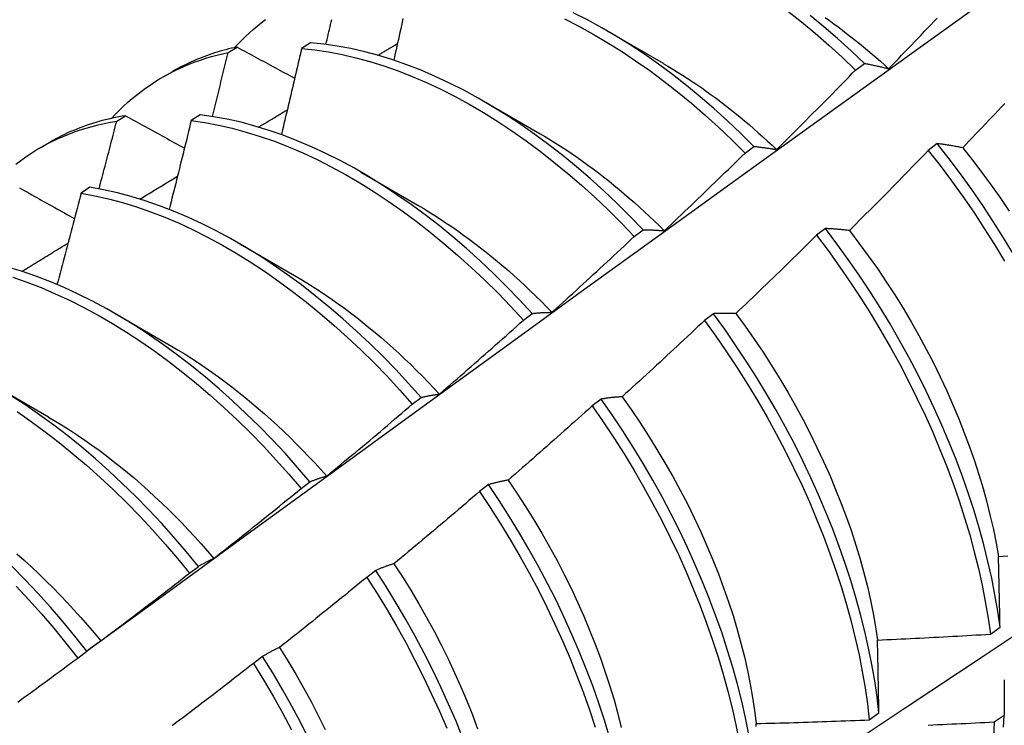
# Model space of a CAD drawing. Header units: inches. Extents: x 23 to 668, y 73 to 305.
# Tile 124 of 148: x 629.879 to 630.157, y 254.454 to 254.654. Entities that reach past the tile are written whole.
import ezdxf

# ---------------------------------------------------------------- set-up
doc = ezdxf.new("R2010")
doc.units = ezdxf.units.IN
doc.header["$MEASUREMENT"] = 0
doc.layers.add('Visible Edges(ANSI)', color=7, linetype='Continuous', lineweight=25)

msp = doc.modelspace()

# ---------------------------------------------------------------- linework, layer by layer
at = {"layer": 'Visible Edges(ANSI)'}
for p, q in [((630.04488, 254.65067), (630.06085, 254.64143)), ((629.96097, 254.6472), (629.95847, 254.64557)), ((629.93769, 254.64444), (629.94022, 254.64599)), ((629.91925, 254.63751), (629.92203, 254.63911)), ((630.11536, 254.63949), (630.11786, 254.64137)), ((630.01008, 254.63063), (630.02605, 254.62139)), ((629.90614, 254.62498), (629.90866, 254.62654)), ((629.92974, 254.62681), (629.92724, 254.62517)), ((629.88445, 254.61747), (629.88723, 254.61907)), ((630.08406, 254.61597), (630.08657, 254.61786)), ((630.13849, 254.61864), (630.13596, 254.61672)), ((629.97529, 254.61059), (629.99125, 254.60135)), ((629.89854, 254.60627), (629.89605, 254.60462)), ((630.05271, 254.59236), (630.05522, 254.59425)), ((630.10683, 254.5946), (630.1043, 254.59267)), ((629.94049, 254.59055), (629.95645, 254.58131)), ((629.90569, 254.57051), (629.92165, 254.56127)), ((630.02131, 254.56865), (630.02382, 254.57055)), ((630.07511, 254.57048), (630.07257, 254.56855)), ((629.87089, 254.55047), (629.88685, 254.54123)), ((629.98985, 254.54485), (629.99237, 254.54676)), ((630.04332, 254.5463), (630.04077, 254.54436)), ((629.95833, 254.52097), (629.96086, 254.52288)), ((630.01145, 254.52206), (630.00889, 254.52012)), ((629.92675, 254.497), (629.92928, 254.49892)), ((629.9795, 254.49776), (629.97694, 254.49581)), ((630.15354, 254.47973), (630.15628, 254.48167)), ((629.8951, 254.47296), (629.89764, 254.47489)), ((629.94746, 254.4734), (629.9449, 254.47145)), ((630.11923, 254.45545), (630.12198, 254.45739)), ((630.15745, 254.45667), (630.15465, 254.45476))]:
    msp.add_line(p, q, dxfattribs=at)
at = {"layer": 'Visible Edges(ANSI)', "flags": 128}
for points in [[(629.8976, 254.47486), (629.92102, 254.49193), (629.94441, 254.50897), (629.96777, 254.52597), (629.99111, 254.54293), (630.01442, 254.55985), (630.0377, 254.57672), (630.06096, 254.59356), (630.0842, 254.61035), (630.10742, 254.6271), (630.13062, 254.6438), (630.1538, 254.66045), (630.17696, 254.67705), (630.20011, 254.69361), (630.22324, 254.71011), (630.24635, 254.72656), (630.26946, 254.74295), (630.29255, 254.7593), (630.31564, 254.77558), (630.33871, 254.79181)], [(630.08657, 254.61786), (630.08284, 254.62155), (630.07906, 254.62512), (630.07524, 254.62858), (630.07137, 254.63191), (630.06747, 254.63512), (630.06353, 254.63819), (630.05957, 254.64113), (630.05558, 254.64393), (630.05157, 254.64658), (630.04754, 254.64909), (630.04351, 254.65145), (630.03946, 254.65366), (630.03542, 254.65571)], [(630.09608, 254.65622), (630.10001, 254.65313), (630.10391, 254.64991), (630.10777, 254.64656), (630.11159, 254.64309), (630.11536, 254.63949)], [(629.93948, 254.64583), (629.9405, 254.64692), (629.94155, 254.64798), (629.94262, 254.64902), (629.94371, 254.65002), (629.94481, 254.651), (629.94594, 254.65195), (629.94709, 254.65286), (629.94825, 254.65375)], [(629.96538, 254.64675), (629.96554, 254.64745), (629.96571, 254.64816), (629.96588, 254.64887), (629.96604, 254.64958), (629.96621, 254.65029), (629.96637, 254.651), (629.96654, 254.65171), (629.9667, 254.65242), (629.96687, 254.65312), (629.96703, 254.65383)], [(629.98719, 254.65406), (629.98698, 254.65307), (629.98676, 254.65209), (629.98655, 254.65111), (629.98633, 254.65013), (629.98611, 254.64915), (629.9859, 254.64817), (629.98568, 254.64718), (629.98546, 254.6462), (629.98524, 254.64522), (629.98502, 254.64424), (629.9848, 254.64325), (629.98459, 254.64227)], [(630.03294, 254.65396), (630.03699, 254.6519), (630.04103, 254.64968), (630.04506, 254.64731), (630.04908, 254.64479), (630.05309, 254.64212), (630.05708, 254.63931), (630.06105, 254.63636), (630.06498, 254.63328), (630.06888, 254.63006), (630.07275, 254.62672), (630.07657, 254.62326), (630.08034, 254.61967), (630.08406, 254.61597)], [(630.11786, 254.64137), (630.11409, 254.64495), (630.11027, 254.64842), (630.1064, 254.65176), (630.1025, 254.65497)], [(630.10674, 254.65436), (630.10797, 254.65349), (630.10919, 254.65261), (630.11041, 254.65171), (630.11162, 254.6508), (630.11283, 254.64987), (630.11404, 254.64893), (630.11525, 254.64798), (630.11645, 254.64701), (630.11764, 254.64603), (630.11884, 254.64503), (630.12002, 254.64402), (630.12121, 254.643), (630.12239, 254.64196), (630.12356, 254.64091), (630.12473, 254.63985)], [(630.12473, 254.63985), (630.12565, 254.6408), (630.12657, 254.64175), (630.12749, 254.6427), (630.12841, 254.64366), (630.12933, 254.64461), (630.13024, 254.64557), (630.13116, 254.64653), (630.13207, 254.64748), (630.13299, 254.64844), (630.1339, 254.6494), (630.13482, 254.65036), (630.13573, 254.65132), (630.13664, 254.65228), (630.13755, 254.65325), (630.13846, 254.65421)], [(630.05522, 254.59425), (630.05155, 254.59804), (630.04782, 254.60172), (630.04404, 254.60529), (630.04021, 254.60874), (630.03635, 254.61207), (630.03244, 254.61526), (630.0285, 254.61833), (630.02453, 254.62126), (630.02054, 254.62405), (630.01653, 254.6267), (630.0125, 254.6292), (630.00847, 254.63155), (630.00443, 254.63375), (630.00039, 254.63579), (629.99635, 254.63768), (629.99232, 254.6394), (629.9883, 254.64097), (629.98431, 254.64236), (629.98033, 254.64359), (629.97639, 254.64466), (629.97247, 254.64555), (629.9686, 254.64627), (629.96476, 254.64682), (629.96097, 254.6472)], [(629.90468, 254.62579), (629.9058, 254.62698), (629.90694, 254.62813), (629.90811, 254.62926), (629.90931, 254.63034), (629.91052, 254.63139), (629.91176, 254.63241), (629.91303, 254.63339), (629.91431, 254.63433), (629.91562, 254.63524), (629.91695, 254.63612), (629.9183, 254.63695), (629.91968, 254.63775), (629.92107, 254.63852), (629.92249, 254.63924), (629.92392, 254.63993), (629.92538, 254.64058), (629.92685, 254.6412), (629.92835, 254.64178), (629.92986, 254.64231), (629.93139, 254.64282), (629.93294, 254.64328), (629.93451, 254.6437), (629.93609, 254.64409), (629.93769, 254.64444)], [(629.94022, 254.64599), (629.93941, 254.64581), (629.9386, 254.64563), (629.9378, 254.64544), (629.937, 254.64523), (629.93621, 254.64502), (629.93542, 254.64479), (629.93463, 254.64456), (629.93385, 254.64432), (629.93308, 254.64406), (629.93231, 254.6438), (629.93154, 254.64353), (629.93078, 254.64325), (629.93002, 254.64295), (629.92927, 254.64265), (629.92852, 254.64234), (629.92778, 254.64202), (629.92704, 254.64169), (629.92631, 254.64135), (629.92558, 254.641), (629.92486, 254.64064), (629.92415, 254.64027), (629.92344, 254.6399), (629.92273, 254.63951), (629.92203, 254.63911)], [(629.93324, 254.62632), (629.93343, 254.62708), (629.93361, 254.62783), (629.9338, 254.62859), (629.93399, 254.62934), (629.93418, 254.6301), (629.93437, 254.63085), (629.93455, 254.63161), (629.93474, 254.63236), (629.93493, 254.63312), (629.93511, 254.63387), (629.9353, 254.63463), (629.93549, 254.63538), (629.93567, 254.63614), (629.93586, 254.63689), (629.93604, 254.63765), (629.93623, 254.6384), (629.93641, 254.63916), (629.93659, 254.63991), (629.93678, 254.64067), (629.93696, 254.64142), (629.93715, 254.64218), (629.93733, 254.64293), (629.93751, 254.64368), (629.93769, 254.64444)], [(629.94022, 254.64599), (629.9409, 254.64562), (629.94157, 254.64525), (629.94225, 254.64489), (629.94292, 254.64452), (629.9436, 254.64415), (629.94428, 254.64379), (629.94495, 254.64342), (629.94563, 254.64305), (629.94631, 254.64268), (629.94699, 254.64232), (629.94767, 254.64195), (629.94835, 254.64158), (629.94903, 254.64121), (629.94971, 254.64085), (629.95039, 254.64048), (629.95107, 254.64011), (629.95175, 254.63974), (629.95243, 254.63937), (629.95312, 254.63901), (629.9538, 254.63864), (629.95448, 254.63827), (629.95517, 254.6379), (629.95585, 254.63753), (629.95653, 254.63716)], [(629.95847, 254.64557), (629.95824, 254.64456), (629.95801, 254.64354), (629.95777, 254.64253), (629.95754, 254.64151), (629.95731, 254.6405), (629.95707, 254.63948), (629.95684, 254.63847), (629.9566, 254.63745), (629.95636, 254.63644), (629.95613, 254.63542), (629.95589, 254.63441), (629.95566, 254.63339), (629.95542, 254.63237), (629.95518, 254.63136), (629.95494, 254.63034), (629.9547, 254.62933), (629.95446, 254.62831), (629.95422, 254.62729), (629.95398, 254.62628), (629.95374, 254.62526), (629.9535, 254.62424), (629.95326, 254.62323), (629.95302, 254.62221), (629.95278, 254.62119)], [(629.95847, 254.64557), (629.96226, 254.64518), (629.9661, 254.64462), (629.96998, 254.64389), (629.9739, 254.64298), (629.97785, 254.6419), (629.98182, 254.64066), (629.98582, 254.63925), (629.98984, 254.63768), (629.99387, 254.63594), (629.99791, 254.63404), (630.00195, 254.63199), (630.00599, 254.62977), (630.01002, 254.62741), (630.01405, 254.6249), (630.01806, 254.62224), (630.02205, 254.61944), (630.02601, 254.6165), (630.02995, 254.61342), (630.03385, 254.61022), (630.03772, 254.60688), (630.04154, 254.60343), (630.04532, 254.59985), (630.04904, 254.59616), (630.05271, 254.59236)], [(629.98011, 254.64366), (629.98034, 254.6438), (629.98057, 254.64394), (629.9808, 254.64407), (629.98103, 254.64421), (629.98126, 254.64435), (629.98149, 254.64449), (629.98172, 254.64463), (629.98195, 254.64476), (629.98218, 254.6449), (629.98241, 254.64504), (629.98264, 254.64518), (629.98287, 254.64531), (629.9831, 254.64545), (629.98333, 254.64559), (629.98356, 254.64573), (629.98379, 254.64587), (629.98402, 254.646), (629.98425, 254.64614), (629.98448, 254.64628), (629.98471, 254.64642), (629.98494, 254.64655), (629.98517, 254.64669), (629.9854, 254.64683), (629.98563, 254.64697)], [(630.06086, 254.64137), (630.06223, 254.64057), (630.06361, 254.63975), (630.06498, 254.6389), (630.06635, 254.63804), (630.06772, 254.63716), (630.06909, 254.63626), (630.07045, 254.63534), (630.07181, 254.6344), (630.07317, 254.63345), (630.07452, 254.63247), (630.07587, 254.63148), (630.07722, 254.63046), (630.07856, 254.62943), (630.0799, 254.62838), (630.08123, 254.62731), (630.08256, 254.62623), (630.08389, 254.62513), (630.0852, 254.62401), (630.08652, 254.62287), (630.08782, 254.62171), (630.08912, 254.62054), (630.09042, 254.61936), (630.09171, 254.61816), (630.09299, 254.61694)], [(630.09299, 254.61694), (630.09393, 254.61787), (630.09487, 254.6188), (630.09581, 254.61973), (630.09675, 254.62067), (630.09769, 254.6216), (630.09862, 254.62253), (630.09956, 254.62347), (630.1005, 254.6244), (630.10143, 254.62534), (630.10236, 254.62628), (630.1033, 254.62722), (630.10423, 254.62816), (630.10516, 254.6291), (630.10609, 254.63004), (630.10702, 254.63098), (630.10795, 254.63192), (630.10888, 254.63287), (630.10981, 254.63381), (630.11074, 254.63476), (630.11166, 254.6357), (630.11259, 254.63665), (630.11351, 254.6376), (630.11444, 254.63855), (630.11536, 254.63949)], [(630.11786, 254.64137), (630.11814, 254.64132), (630.11842, 254.64127), (630.1187, 254.64121), (630.11898, 254.64116), (630.11926, 254.6411), (630.11954, 254.64104), (630.11983, 254.64099), (630.12011, 254.64093), (630.12039, 254.64087), (630.12068, 254.64081), (630.12096, 254.64074), (630.12125, 254.64068), (630.12153, 254.64062), (630.12182, 254.64055), (630.12211, 254.64049), (630.1224, 254.64042), (630.12269, 254.64035), (630.12298, 254.64028), (630.12327, 254.64021), (630.12356, 254.64014), (630.12385, 254.64007), (630.12414, 254.64), (630.12443, 254.63992), (630.12473, 254.63985)], [(629.94632, 254.62333), (629.94665, 254.62353), (629.94699, 254.62374), (629.94733, 254.62394), (629.94767, 254.62414), (629.94801, 254.62435), (629.94835, 254.62455), (629.94869, 254.62476), (629.94903, 254.62496), (629.94936, 254.62517), (629.9497, 254.62537), (629.95004, 254.62558), (629.95038, 254.62578), (629.95072, 254.62599), (629.95106, 254.62619), (629.9514, 254.6264), (629.95174, 254.6266), (629.95207, 254.6268), (629.95241, 254.62701), (629.95275, 254.62721), (629.95309, 254.62742), (629.95343, 254.62762), (629.95377, 254.62783), (629.95411, 254.62803), (629.95445, 254.62824)], [(630.15759, 254.62999), (630.15668, 254.62902), (630.15577, 254.62806), (630.15486, 254.62709), (630.15395, 254.62613), (630.15303, 254.62516), (630.15212, 254.6242), (630.1512, 254.62324), (630.15029, 254.62227), (630.14937, 254.62131), (630.14846, 254.62035), (630.14754, 254.61939), (630.14662, 254.61843), (630.1457, 254.61748)], [(629.87759, 254.61286), (629.87897, 254.6139), (629.88038, 254.6149), (629.88182, 254.61586), (629.88327, 254.61678), (629.88476, 254.61765), (629.88627, 254.61848), (629.8878, 254.61926), (629.88936, 254.62), (629.89094, 254.6207), (629.89254, 254.62135), (629.89417, 254.62196), (629.89582, 254.62253), (629.89749, 254.62305), (629.89918, 254.62353), (629.90089, 254.62396), (629.90262, 254.62434), (629.90437, 254.62468), (629.90614, 254.62498)], [(629.90866, 254.62654), (629.9077, 254.62638), (629.90674, 254.62621), (629.90579, 254.62602), (629.90484, 254.62583), (629.9039, 254.62561), (629.90296, 254.62539), (629.90204, 254.62515), (629.90111, 254.6249), (629.9002, 254.62463), (629.89929, 254.62435), (629.89838, 254.62406), (629.89748, 254.62375), (629.89659, 254.62344), (629.89571, 254.6231), (629.89483, 254.62276), (629.89396, 254.6224), (629.89309, 254.62203), (629.89223, 254.62165), (629.89138, 254.62125), (629.89054, 254.62084), (629.8897, 254.62042), (629.88887, 254.61998), (629.88805, 254.61953), (629.88723, 254.61907)], [(629.90114, 254.60582), (629.90135, 254.60661), (629.90156, 254.60741), (629.90178, 254.60821), (629.90199, 254.60901), (629.9022, 254.60981), (629.90241, 254.61061), (629.90262, 254.61141), (629.90283, 254.61221), (629.90304, 254.613), (629.90324, 254.6138), (629.90345, 254.6146), (629.90366, 254.6154), (629.90387, 254.6162), (629.90408, 254.617), (629.90429, 254.61779), (629.90449, 254.61859), (629.9047, 254.61939), (629.90491, 254.62019), (629.90511, 254.62099), (629.90532, 254.62179), (629.90552, 254.62258), (629.90573, 254.62338), (629.90593, 254.62418), (629.90614, 254.62498)], [(629.90866, 254.62654), (629.90935, 254.62616), (629.91004, 254.62578), (629.91073, 254.6254), (629.91142, 254.62502), (629.91211, 254.62463), (629.9128, 254.62425), (629.91349, 254.62387), (629.91419, 254.62349), (629.91488, 254.62311), (629.91557, 254.62272), (629.91627, 254.62234), (629.91696, 254.62196), (629.91766, 254.62158), (629.91835, 254.62119), (629.91905, 254.62081), (629.91974, 254.62043), (629.92044, 254.62005), (629.92114, 254.61966), (629.92183, 254.61928), (629.92253, 254.6189), (629.92323, 254.61851), (629.92393, 254.61813), (629.92463, 254.61775), (629.92533, 254.61736)], [(629.92724, 254.62517), (629.92698, 254.62413), (629.92673, 254.62308), (629.92647, 254.62203), (629.92622, 254.62098), (629.92596, 254.61994), (629.9257, 254.61889), (629.92545, 254.61784), (629.92519, 254.61679), (629.92493, 254.61574), (629.92467, 254.6147), (629.92441, 254.61365), (629.92415, 254.6126), (629.92389, 254.61155), (629.92363, 254.6105), (629.92337, 254.60946), (629.9231, 254.60841), (629.92284, 254.60736), (629.92258, 254.60631), (629.92232, 254.60526), (629.92205, 254.60421), (629.92179, 254.60316), (629.92152, 254.60212), (629.92126, 254.60107), (629.92099, 254.60002)], [(629.92724, 254.62517), (629.93108, 254.62462), (629.93495, 254.6239), (629.93887, 254.623), (629.94281, 254.62193), (629.94679, 254.6207), (629.95079, 254.6193), (629.9548, 254.61773), (629.95883, 254.61601), (629.96287, 254.61412), (629.96691, 254.61207), (629.97095, 254.60987), (629.97499, 254.60752), (629.97901, 254.60501), (629.98302, 254.60236), (629.98701, 254.59957), (629.99098, 254.59664), (629.99492, 254.59357), (629.99882, 254.59037), (630.00269, 254.58705), (630.00652, 254.58359), (630.0103, 254.58002), (630.01402, 254.57634), (630.0177, 254.57255), (630.02131, 254.56865)], [(630.02382, 254.57055), (630.02021, 254.57444), (630.01653, 254.57822), (630.0128, 254.5819), (630.00902, 254.58546), (630.00519, 254.5889), (630.00132, 254.59222), (629.99741, 254.59541), (629.99347, 254.59847), (629.9895, 254.60139), (629.9855, 254.60417), (629.98149, 254.60681), (629.97747, 254.6093), (629.97343, 254.61165), (629.96939, 254.61384), (629.96535, 254.61587), (629.96131, 254.61775), (629.95728, 254.61946), (629.95327, 254.62101), (629.94927, 254.6224), (629.9453, 254.62362), (629.94136, 254.62468), (629.93744, 254.62556), (629.93357, 254.62627), (629.92974, 254.62681)], [(630.02605, 254.62143), (630.02756, 254.62054), (630.02907, 254.61963), (630.03057, 254.61869), (630.03208, 254.61773), (630.03358, 254.61675), (630.03508, 254.61574), (630.03658, 254.61471), (630.03807, 254.61365), (630.03956, 254.61258), (630.04105, 254.61148), (630.04253, 254.61036), (630.044, 254.60922), (630.04547, 254.60806), (630.04694, 254.60687), (630.04839, 254.60567), (630.04985, 254.60444), (630.05129, 254.6032), (630.05273, 254.60193), (630.05416, 254.60065), (630.05559, 254.59935), (630.05701, 254.59802), (630.05842, 254.59668), (630.05982, 254.59532), (630.06121, 254.59395)], [(630.08657, 254.61786), (630.08683, 254.61783), (630.08709, 254.61781), (630.08735, 254.61778), (630.08761, 254.61775), (630.08787, 254.61772), (630.08814, 254.61768), (630.0884, 254.61765), (630.08867, 254.61762), (630.08893, 254.61758), (630.0892, 254.61755), (630.08946, 254.61751), (630.08973, 254.61747), (630.09, 254.61743), (630.09027, 254.61739), (630.09054, 254.61735), (630.09081, 254.61731), (630.09108, 254.61727), (630.09135, 254.61722), (630.09162, 254.61718), (630.09189, 254.61713), (630.09216, 254.61709), (630.09244, 254.61704), (630.09271, 254.61699), (630.09299, 254.61694)], [(630.13596, 254.61672), (630.13503, 254.61576), (630.13411, 254.61481), (630.13319, 254.61386), (630.13226, 254.6129), (630.13134, 254.61195), (630.13041, 254.611), (630.12949, 254.61005), (630.12856, 254.6091), (630.12763, 254.60815), (630.1267, 254.6072), (630.12577, 254.60626), (630.12484, 254.60531), (630.12391, 254.60437), (630.12298, 254.60342), (630.12204, 254.60248), (630.12111, 254.60154), (630.12018, 254.60059), (630.11924, 254.59965), (630.1183, 254.59871), (630.11737, 254.59777), (630.11643, 254.59684), (630.11549, 254.5959), (630.11455, 254.59496), (630.11361, 254.59403)], [(630.13596, 254.61672), (630.13929, 254.61245), (630.14255, 254.60811), (630.14573, 254.60369), (630.14881, 254.5992), (630.15181, 254.59465), (630.15471, 254.59004), (630.15752, 254.58538)], [(630.1457, 254.61748), (630.14539, 254.61753), (630.14508, 254.61759), (630.14478, 254.61765), (630.14447, 254.61771), (630.14416, 254.61776), (630.14386, 254.61782), (630.14355, 254.61787), (630.14325, 254.61792), (630.14295, 254.61797), (630.14264, 254.61802), (630.14234, 254.61807), (630.14204, 254.61812), (630.14174, 254.61817), (630.14144, 254.61822), (630.14114, 254.61827), (630.14084, 254.61831), (630.14055, 254.61835), (630.14025, 254.6184), (630.13995, 254.61844), (630.13966, 254.61848), (630.13937, 254.61852), (630.13907, 254.61856), (630.13878, 254.6186), (630.13849, 254.61864)], [(630.16009, 254.58734), (630.15728, 254.59199), (630.15437, 254.5966), (630.15137, 254.60114), (630.14827, 254.60563), (630.14509, 254.61004), (630.14183, 254.61438), (630.13849, 254.61864)], [(630.1457, 254.61748), (630.14846, 254.614), (630.15116, 254.61046), (630.15379, 254.60686), (630.15636, 254.60321), (630.15885, 254.5995)], [(630.06121, 254.59395), (630.06217, 254.59485), (630.06313, 254.59576), (630.06409, 254.59667), (630.06505, 254.59758), (630.06601, 254.59849), (630.06696, 254.59941), (630.06792, 254.60032), (630.06888, 254.60123), (630.06983, 254.60215), (630.07078, 254.60306), (630.07174, 254.60398), (630.07269, 254.6049), (630.07364, 254.60582), (630.07459, 254.60674), (630.07554, 254.60766), (630.07649, 254.60858), (630.07744, 254.6095), (630.07839, 254.61042), (630.07934, 254.61134), (630.08028, 254.61227), (630.08123, 254.61319), (630.08217, 254.61412), (630.08312, 254.61505), (630.08406, 254.61597)], [(629.91271, 254.60292), (629.91316, 254.60319), (629.9136, 254.60346), (629.91404, 254.60373), (629.91449, 254.60401), (629.91493, 254.60428), (629.91537, 254.60455), (629.91582, 254.60482), (629.91626, 254.60509), (629.9167, 254.60536), (629.91715, 254.60563), (629.91759, 254.6059), (629.91803, 254.60617), (629.91848, 254.60644), (629.91892, 254.60671), (629.91936, 254.60698), (629.91981, 254.60725), (629.92025, 254.60752), (629.92069, 254.60779), (629.92114, 254.60806), (629.92158, 254.60833), (629.92202, 254.6086), (629.92247, 254.60886), (629.92291, 254.60913), (629.92335, 254.6094)], [(629.87857, 254.60615), (629.87927, 254.60575), (629.87998, 254.60536), (629.88068, 254.60496), (629.88139, 254.60457), (629.88209, 254.60417), (629.8828, 254.60377), (629.88351, 254.60338), (629.88422, 254.60298), (629.88492, 254.60258), (629.88563, 254.60219), (629.88634, 254.60179), (629.88705, 254.60139), (629.88776, 254.601), (629.88847, 254.6006), (629.88918, 254.6002), (629.8899, 254.5998), (629.89061, 254.5994), (629.89132, 254.59901), (629.89203, 254.59861), (629.89275, 254.59821), (629.89346, 254.59781), (629.89418, 254.59741)], [(629.99237, 254.54676), (629.98881, 254.55074), (629.98519, 254.55463), (629.98151, 254.55841), (629.97778, 254.56208), (629.97399, 254.56563), (629.97016, 254.56906), (629.96629, 254.57237), (629.96238, 254.57556), (629.95843, 254.57861), (629.95446, 254.58152), (629.95047, 254.58429), (629.94645, 254.58692), (629.94243, 254.58941), (629.93839, 254.59174), (629.93435, 254.59392), (629.93031, 254.59595), (629.92627, 254.59781), (629.92225, 254.59952), (629.91823, 254.60106), (629.91424, 254.60244), (629.91027, 254.60365), (629.90632, 254.60469), (629.90242, 254.60557), (629.89854, 254.60627)], [(630.01835, 254.3858), (630.04065, 254.40033), (630.06291, 254.41491), (630.08512, 254.42951), (630.1073, 254.44414), (630.12944, 254.45881), (630.15154, 254.4735), (630.1736, 254.48822), (630.19561, 254.50297), (630.21759, 254.51774), (630.23953, 254.53254), (630.26142, 254.54736), (630.28328, 254.56221), (630.3051, 254.57708), (630.32687, 254.59197), (630.34861, 254.60688)], [(629.89605, 254.60462), (629.89577, 254.60354), (629.89549, 254.60246), (629.89521, 254.60139), (629.89493, 254.60031), (629.89465, 254.59923), (629.89437, 254.59815), (629.89409, 254.59708), (629.89381, 254.596), (629.89353, 254.59492), (629.89324, 254.59384), (629.89296, 254.59276), (629.89267, 254.59169), (629.89239, 254.59061), (629.89211, 254.58953), (629.89182, 254.58845), (629.89153, 254.58737), (629.89125, 254.58629), (629.89096, 254.58522), (629.89067, 254.58414), (629.89038, 254.58306), (629.8901, 254.58198), (629.88981, 254.5809), (629.88952, 254.57982), (629.88923, 254.57874)], [(629.89605, 254.60462), (629.89992, 254.6039), (629.90384, 254.60302), (629.90778, 254.60196), (629.91175, 254.60074), (629.91575, 254.59935), (629.91976, 254.59779), (629.92379, 254.59607), (629.92783, 254.5942), (629.93187, 254.59216), (629.93591, 254.58997), (629.93995, 254.58762), (629.94397, 254.58513), (629.94799, 254.58249), (629.95198, 254.5797), (629.95595, 254.57678), (629.95989, 254.57372), (629.9638, 254.57053), (629.96767, 254.56721), (629.97149, 254.56376), (629.97528, 254.5602), (629.97901, 254.55652), (629.98268, 254.55274), (629.9863, 254.54884), (629.98985, 254.54485)], [(629.99124, 254.60129), (629.99289, 254.60032), (629.99453, 254.59933), (629.99618, 254.5983), (629.99782, 254.59725), (629.99946, 254.59616), (630.00109, 254.59506), (630.00272, 254.59392), (630.00435, 254.59276), (630.00597, 254.59158), (630.00758, 254.59036), (630.00919, 254.58913), (630.01079, 254.58786), (630.01239, 254.58658), (630.01398, 254.58526), (630.01556, 254.58393), (630.01714, 254.58257), (630.0187, 254.58118), (630.02026, 254.57978), (630.0218, 254.57835), (630.02334, 254.5769), (630.02487, 254.57542), (630.02639, 254.57393), (630.02789, 254.57241), (630.02939, 254.57087)], [(630.05522, 254.59425), (630.05546, 254.59425), (630.05571, 254.59425), (630.05595, 254.59424), (630.05619, 254.59424), (630.05644, 254.59424), (630.05668, 254.59423), (630.05693, 254.59422), (630.05718, 254.59421), (630.05742, 254.59421), (630.05767, 254.5942), (630.05792, 254.59418), (630.05817, 254.59417), (630.05842, 254.59416), (630.05867, 254.59415), (630.05892, 254.59413), (630.05917, 254.59411), (630.05942, 254.5941), (630.05968, 254.59408), (630.05993, 254.59406), (630.06018, 254.59404), (630.06044, 254.59402), (630.0607, 254.59399), (630.06095, 254.59397), (630.06121, 254.59395)], [(630.11361, 254.59403), (630.11332, 254.59406), (630.11303, 254.59409), (630.11274, 254.59413), (630.11245, 254.59416), (630.11217, 254.59419), (630.11188, 254.59422), (630.11159, 254.59425), (630.11131, 254.59428), (630.11102, 254.5943), (630.11074, 254.59433), (630.11045, 254.59435), (630.11017, 254.59438), (630.10989, 254.5944), (630.10961, 254.59442), (630.10933, 254.59445), (630.10905, 254.59447), (630.10877, 254.59449), (630.10849, 254.5945), (630.10821, 254.59452), (630.10794, 254.59454), (630.10766, 254.59455), (630.10738, 254.59457), (630.10711, 254.59458), (630.10683, 254.5946)], [(630.15628, 254.48167), (630.15562, 254.48624), (630.15483, 254.49087), (630.15391, 254.49555), (630.15286, 254.50027), (630.15167, 254.50503), (630.15036, 254.50982), (630.14891, 254.51463), (630.14734, 254.51947), (630.14565, 254.52432), (630.14383, 254.52917), (630.14189, 254.53403), (630.13983, 254.53889), (630.13766, 254.54373), (630.13537, 254.54856), (630.13297, 254.55336), (630.13046, 254.55814), (630.12785, 254.56288), (630.12513, 254.56758), (630.12231, 254.57223), (630.1194, 254.57683), (630.11639, 254.58137), (630.11329, 254.58585), (630.1101, 254.59026), (630.10683, 254.5946)], [(630.02939, 254.57087), (630.03037, 254.57176), (630.03135, 254.57264), (630.03233, 254.57353), (630.0333, 254.57442), (630.03428, 254.57531), (630.03526, 254.57619), (630.03623, 254.57709), (630.03721, 254.57798), (630.03818, 254.57887), (630.03916, 254.57976), (630.04013, 254.58066), (630.0411, 254.58155), (630.04208, 254.58245), (630.04305, 254.58334), (630.04402, 254.58424), (630.04499, 254.58514), (630.04595, 254.58604), (630.04692, 254.58694), (630.04789, 254.58784), (630.04885, 254.58874), (630.04982, 254.58964), (630.05078, 254.59055), (630.05175, 254.59145), (630.05271, 254.59236)], [(630.1043, 254.59267), (630.10336, 254.59174), (630.10241, 254.5908), (630.10147, 254.58987), (630.10052, 254.58894), (630.09958, 254.58801), (630.09863, 254.58708), (630.09768, 254.58616), (630.09674, 254.58523), (630.09579, 254.5843), (630.09484, 254.58338), (630.09389, 254.58245), (630.09294, 254.58153), (630.09199, 254.58061), (630.09103, 254.57969), (630.09008, 254.57877), (630.08913, 254.57785), (630.08817, 254.57693), (630.08721, 254.57601), (630.08626, 254.57509), (630.0853, 254.57417), (630.08434, 254.57326), (630.08339, 254.57234), (630.08243, 254.57143), (630.08147, 254.57052)], [(630.1043, 254.59267), (630.10756, 254.58833), (630.11074, 254.58391), (630.11383, 254.57943), (630.11683, 254.57488), (630.11974, 254.57028), (630.12255, 254.56562), (630.12526, 254.56092), (630.12787, 254.55617), (630.13037, 254.5514), (630.13276, 254.54659), (630.13504, 254.54176), (630.13721, 254.53692), (630.13926, 254.53206), (630.14119, 254.5272), (630.143, 254.52235), (630.14468, 254.5175), (630.14624, 254.51266), (630.14768, 254.50785), (630.14898, 254.50306), (630.15016, 254.49831), (630.1512, 254.49359), (630.15211, 254.48892), (630.15289, 254.48429), (630.15354, 254.47973)], [(630.11361, 254.59403), (630.11632, 254.59049), (630.11895, 254.58689), (630.12153, 254.58324), (630.12403, 254.57954), (630.12645, 254.57579), (630.12881, 254.57201), (630.13108, 254.56818), (630.13327, 254.56432), (630.13538, 254.56043), (630.1374, 254.55652), (630.13933, 254.55259), (630.14117, 254.54864), (630.14293, 254.54468), (630.14459, 254.54072), (630.14615, 254.53675), (630.14762, 254.53279), (630.149, 254.52883), (630.15028, 254.52489), (630.15146, 254.52096), (630.15254, 254.51706), (630.15351, 254.51318), (630.15439, 254.50933), (630.15516, 254.50552), (630.15582, 254.50175)], [(629.87928, 254.58245), (629.87983, 254.58279), (629.88037, 254.58312), (629.88092, 254.58346), (629.88146, 254.58379), (629.88201, 254.58412), (629.88255, 254.58446), (629.8831, 254.58479), (629.88364, 254.58513), (629.88419, 254.58546), (629.88473, 254.5858), (629.88527, 254.58613), (629.88582, 254.58647), (629.88636, 254.5868), (629.88691, 254.58714), (629.88745, 254.58747), (629.888, 254.5878), (629.88854, 254.58814), (629.88909, 254.58847), (629.88963, 254.58881), (629.89018, 254.58914), (629.89072, 254.58948), (629.89127, 254.58981), (629.89181, 254.59014), (629.89236, 254.59048)], [(629.96086, 254.52288), (629.95736, 254.52696), (629.9538, 254.53094), (629.95018, 254.53482), (629.94649, 254.53859), (629.94275, 254.54225), (629.93897, 254.5458), (629.93513, 254.54922), (629.93126, 254.55253), (629.92734, 254.5557), (629.9234, 254.55874), (629.91943, 254.56165), (629.91543, 254.56441), (629.91142, 254.56704), (629.90739, 254.56951), (629.90335, 254.57183), (629.89931, 254.57401), (629.89527, 254.57602), (629.89123, 254.57788), (629.88721, 254.57958), (629.8832, 254.58111), (629.8792, 254.58248), (629.87523, 254.58368)], [(629.87672, 254.58078), (629.88071, 254.5794), (629.88473, 254.57785), (629.88875, 254.57614), (629.89279, 254.57427), (629.89683, 254.57225), (629.90087, 254.57006), (629.90491, 254.56773), (629.90894, 254.56524), (629.91295, 254.56261), (629.91694, 254.55983), (629.92091, 254.55692), (629.92486, 254.55386), (629.92877, 254.55068), (629.93264, 254.54737), (629.93647, 254.54393), (629.94025, 254.54038), (629.94399, 254.53671), (629.94767, 254.53292), (629.95129, 254.52904), (629.95484, 254.52505), (629.95833, 254.52097)], [(629.95646, 254.58131), (629.95824, 254.58027), (629.96002, 254.57919), (629.9618, 254.57808), (629.96358, 254.57693), (629.96535, 254.57575), (629.96711, 254.57454), (629.96888, 254.5733), (629.97063, 254.57202), (629.97238, 254.57072), (629.97412, 254.56938), (629.97586, 254.56801), (629.97758, 254.56661), (629.9793, 254.56519), (629.98101, 254.56373), (629.98271, 254.56225), (629.9844, 254.56073), (629.98608, 254.5592), (629.98775, 254.55763), (629.98941, 254.55604), (629.99106, 254.55442), (629.99269, 254.55278), (629.99432, 254.55112), (629.99592, 254.54943), (629.99752, 254.54772)], [(630.02382, 254.57055), (630.02405, 254.57057), (630.02427, 254.5706), (630.0245, 254.57062), (630.02473, 254.57064), (630.02495, 254.57066), (630.02518, 254.57068), (630.02541, 254.5707), (630.02564, 254.57072), (630.02587, 254.57074), (630.0261, 254.57076), (630.02633, 254.57077), (630.02656, 254.57078), (630.02679, 254.5708), (630.02703, 254.57081), (630.02726, 254.57082), (630.02749, 254.57083), (630.02773, 254.57084), (630.02796, 254.57085), (630.0282, 254.57085), (630.02843, 254.57086), (630.02867, 254.57086), (630.02891, 254.57087), (630.02915, 254.57087), (630.02939, 254.57087)], [(630.08147, 254.57052), (630.08119, 254.57053), (630.08092, 254.57054), (630.08065, 254.57054), (630.08038, 254.57055), (630.08011, 254.57056), (630.07984, 254.57056), (630.07957, 254.57056), (630.0793, 254.57057), (630.07904, 254.57057), (630.07877, 254.57057), (630.0785, 254.57057), (630.07824, 254.57057), (630.07797, 254.57057), (630.07771, 254.57056), (630.07745, 254.57056), (630.07719, 254.57055), (630.07692, 254.57055), (630.07666, 254.57054), (630.0764, 254.57053), (630.07614, 254.57053), (630.07588, 254.57052), (630.07563, 254.57051), (630.07537, 254.57049), (630.07511, 254.57048)], [(630.12198, 254.45739), (630.12145, 254.4619), (630.12078, 254.46648), (630.11998, 254.47111), (630.11905, 254.47579), (630.11799, 254.48051), (630.1168, 254.48527), (630.11548, 254.49006), (630.11402, 254.49488), (630.11245, 254.49971), (630.11075, 254.50456), (630.10892, 254.50942), (630.10697, 254.51428), (630.10491, 254.51913), (630.10273, 254.52398), (630.10043, 254.5288), (630.09803, 254.5336), (630.09551, 254.53838), (630.09289, 254.54312), (630.09017, 254.54781), (630.08734, 254.55246), (630.08442, 254.55706), (630.08141, 254.5616), (630.0783, 254.56608), (630.07511, 254.57048)], [(630.08147, 254.57052), (630.0841, 254.56692), (630.08667, 254.56328), (630.08916, 254.55957), (630.09158, 254.55583), (630.09392, 254.55204), (630.09619, 254.54821), (630.09838, 254.54435), (630.10048, 254.54045), (630.1025, 254.53654), (630.10444, 254.5326), (630.10629, 254.52866), (630.10805, 254.5247), (630.10972, 254.52073), (630.1113, 254.51676), (630.11278, 254.5128), (630.11417, 254.50885), (630.11545, 254.50491), (630.11664, 254.50098), (630.11773, 254.49708), (630.11871, 254.4932), (630.11958, 254.48936), (630.12035, 254.48555), (630.12101, 254.48178), (630.12158, 254.47806)], [(629.99752, 254.54772), (629.99852, 254.54858), (629.99952, 254.54944), (630.00052, 254.5503), (630.00151, 254.55117), (630.00251, 254.55203), (630.00351, 254.5529), (630.0045, 254.55377), (630.0055, 254.55463), (630.00649, 254.5555), (630.00748, 254.55637), (630.00848, 254.55724), (630.00947, 254.55812), (630.01046, 254.55899), (630.01145, 254.55986), (630.01244, 254.56074), (630.01343, 254.56161), (630.01442, 254.56249), (630.0154, 254.56337), (630.01639, 254.56424), (630.01737, 254.56512), (630.01836, 254.566), (630.01934, 254.56688), (630.02033, 254.56776), (630.02131, 254.56865)], [(630.07257, 254.56855), (630.07161, 254.56764), (630.07065, 254.56673), (630.06968, 254.56582), (630.06872, 254.56491), (630.06775, 254.56401), (630.06678, 254.5631), (630.06582, 254.5622), (630.06485, 254.56129), (630.06388, 254.56039), (630.06291, 254.55949), (630.06194, 254.55859), (630.06097, 254.55769), (630.06, 254.55679), (630.05902, 254.55589), (630.05805, 254.55499), (630.05708, 254.55409), (630.0561, 254.5532), (630.05512, 254.5523), (630.05415, 254.55141), (630.05317, 254.55051), (630.05219, 254.54962), (630.05122, 254.54873), (630.05024, 254.54784), (630.04926, 254.54695)], [(630.07257, 254.56855), (630.07576, 254.56414), (630.07885, 254.55966), (630.08186, 254.55511), (630.08477, 254.55051), (630.08759, 254.54586), (630.09031, 254.54116), (630.09292, 254.53642), (630.09543, 254.53164), (630.09783, 254.52684), (630.10011, 254.52201), (630.10229, 254.51717), (630.10434, 254.51231), (630.10628, 254.50745), (630.10809, 254.5026), (630.10979, 254.49775), (630.11135, 254.49291), (630.1128, 254.4881), (630.11411, 254.48331), (630.11529, 254.47855), (630.11634, 254.47383), (630.11726, 254.46915), (630.11805, 254.46453), (630.11871, 254.45996), (630.11923, 254.45545)], [(629.92164, 254.56129), (629.92356, 254.56015), (629.92548, 254.55898), (629.92739, 254.55777), (629.9293, 254.55652), (629.93121, 254.55523), (629.93311, 254.55391), (629.935, 254.55255), (629.93689, 254.55115), (629.93877, 254.54972), (629.94064, 254.54826), (629.9425, 254.54676), (629.94435, 254.54523), (629.94619, 254.54367), (629.94803, 254.54207), (629.94985, 254.54044), (629.95165, 254.53879), (629.95345, 254.5371), (629.95523, 254.53538), (629.957, 254.53363), (629.95875, 254.53186), (629.96049, 254.53005), (629.96221, 254.52822), (629.96392, 254.52637), (629.9656, 254.52448)], [(629.92928, 254.49892), (629.92585, 254.50308), (629.92235, 254.50716), (629.91879, 254.51113), (629.91516, 254.515), (629.91147, 254.51877), (629.90773, 254.52243), (629.90394, 254.52597), (629.90011, 254.52939), (629.89623, 254.53268), (629.89231, 254.53585), (629.88837, 254.53888), (629.88439, 254.54178), (629.8804, 254.54453), (629.87638, 254.54715)], [(629.99237, 254.54676), (629.99258, 254.54681), (629.99279, 254.54686), (629.99299, 254.54691), (629.9932, 254.54696), (629.99341, 254.54701), (629.99362, 254.54705), (629.99384, 254.5471), (629.99405, 254.54714), (629.99426, 254.54719), (629.99447, 254.54723), (629.99469, 254.54727), (629.9949, 254.54731), (629.99512, 254.54735), (629.99533, 254.54739), (629.99555, 254.54743), (629.99576, 254.54746), (629.99598, 254.5475), (629.9962, 254.54753), (629.99642, 254.54757), (629.99664, 254.5476), (629.99686, 254.54763), (629.99708, 254.54766), (629.9973, 254.54769), (629.99752, 254.54772)], [(630.04926, 254.54695), (630.049, 254.54694), (630.04875, 254.54692), (630.04849, 254.5469), (630.04824, 254.54688), (630.04799, 254.54686), (630.04773, 254.54684), (630.04748, 254.54682), (630.04723, 254.5468), (630.04698, 254.54677), (630.04673, 254.54675), (630.04649, 254.54672), (630.04624, 254.5467), (630.04599, 254.54667), (630.04574, 254.54664), (630.0455, 254.54661), (630.04525, 254.54658), (630.04501, 254.54655), (630.04477, 254.54652), (630.04452, 254.54648), (630.04428, 254.54645), (630.04404, 254.54641), (630.0438, 254.54638), (630.04356, 254.54634), (630.04332, 254.5463)], [(630.04926, 254.54695), (630.05183, 254.5433), (630.05433, 254.5396), (630.05676, 254.53585), (630.05911, 254.53206), (630.06139, 254.52824), (630.06359, 254.52438), (630.0657, 254.52049), (630.06773, 254.51658), (630.06967, 254.51265), (630.07153, 254.5087), (630.07329, 254.50475), (630.07496, 254.50078), (630.07653, 254.49682), (630.07801, 254.49286), (630.07938, 254.4889), (630.08066, 254.48496), (630.08184, 254.48104), (630.08291, 254.47713), (630.08389, 254.47326), (630.08476, 254.46941), (630.08554, 254.46559), (630.0862, 254.46182), (630.08677, 254.45809), (630.08723, 254.45441)], [(629.9656, 254.52448), (629.96662, 254.52532), (629.96764, 254.52616), (629.96866, 254.527), (629.96967, 254.52784), (629.97069, 254.52868), (629.97171, 254.52953), (629.97272, 254.53037), (629.97373, 254.53121), (629.97475, 254.53206), (629.97576, 254.5329), (629.97677, 254.53375), (629.97778, 254.5346), (629.97879, 254.53545), (629.9798, 254.5363), (629.98081, 254.53715), (629.98182, 254.538), (629.98282, 254.53885), (629.98383, 254.53971), (629.98483, 254.54056), (629.98584, 254.54142), (629.98684, 254.54227), (629.98785, 254.54313), (629.98885, 254.54399), (629.98985, 254.54485)], [(630.04077, 254.54436), (630.03979, 254.54348), (630.0388, 254.54259), (630.03782, 254.54171), (630.03684, 254.54082), (630.03585, 254.53994), (630.03486, 254.53906), (630.03388, 254.53818), (630.03289, 254.53729), (630.0319, 254.53642), (630.03091, 254.53554), (630.02992, 254.53466), (630.02893, 254.53378), (630.02794, 254.53291), (630.02694, 254.53203), (630.02595, 254.53116), (630.02496, 254.53028), (630.02396, 254.52941), (630.02297, 254.52854), (630.02197, 254.52767), (630.02097, 254.5268), (630.01998, 254.52593), (630.01898, 254.52506), (630.01798, 254.5242), (630.01698, 254.52333)], [(630.04077, 254.54436), (630.04387, 254.53989), (630.04689, 254.53535), (630.04981, 254.53075), (630.05263, 254.5261), (630.05535, 254.5214), (630.05797, 254.51666), (630.06048, 254.51189), (630.06289, 254.50708), (630.06518, 254.50226), (630.06736, 254.49741), (630.06942, 254.49256), (630.07137, 254.4877), (630.07319, 254.48285), (630.07489, 254.478), (630.07647, 254.47316), (630.07791, 254.46834), (630.07924, 254.46355), (630.08043, 254.45879), (630.08149, 254.45407), (630.08242, 254.44939)], [(630.08513, 254.45134), (630.0842, 254.45603), (630.08312, 254.46075), (630.08192, 254.46551), (630.08059, 254.47031), (630.07914, 254.47513), (630.07755, 254.47996), (630.07584, 254.48481), (630.07401, 254.48967), (630.07206, 254.49453), (630.06999, 254.49938), (630.0678, 254.50422), (630.0655, 254.50905), (630.06308, 254.51385), (630.06056, 254.51862), (630.05793, 254.52336), (630.0552, 254.52805), (630.05237, 254.5327), (630.04945, 254.53729), (630.04643, 254.54183), (630.04332, 254.5463)], [(629.87791, 254.54273), (629.88191, 254.53996), (629.88588, 254.53705), (629.88982, 254.53401), (629.89374, 254.53083), (629.89761, 254.52753), (629.90144, 254.5241), (629.90523, 254.52055), (629.90897, 254.51689), (629.91265, 254.51311), (629.91628, 254.50923), (629.91984, 254.50525), (629.92333, 254.50117), (629.92675, 254.497)], [(629.88685, 254.54118), (629.88891, 254.53997), (629.89096, 254.53871), (629.89301, 254.53741), (629.89506, 254.53607), (629.8971, 254.53468), (629.89913, 254.53326), (629.90115, 254.53179), (629.90317, 254.53028), (629.90518, 254.52874), (629.90717, 254.52715), (629.90916, 254.52552), (629.91114, 254.52386), (629.9131, 254.52216), (629.91505, 254.52042), (629.91698, 254.51865), (629.9189, 254.51684), (629.92081, 254.51499), (629.92269, 254.51312), (629.92456, 254.5112), (629.92642, 254.50926), (629.92825, 254.50728), (629.93007, 254.50528), (629.93186, 254.50324), (629.93364, 254.50118)], [(629.96086, 254.52288), (629.96105, 254.52296), (629.96124, 254.52304), (629.96143, 254.52311), (629.96162, 254.52319), (629.96182, 254.52326), (629.96201, 254.52334), (629.96221, 254.52341), (629.9624, 254.52348), (629.9626, 254.52355), (629.96279, 254.52362), (629.96299, 254.52369), (629.96319, 254.52376), (629.96339, 254.52382), (629.96359, 254.52389), (629.96378, 254.52395), (629.96398, 254.52402), (629.96419, 254.52408), (629.96439, 254.52414), (629.96459, 254.5242), (629.96479, 254.52426), (629.96499, 254.52432), (629.9652, 254.52437), (629.9654, 254.52443), (629.9656, 254.52448)], [(630.01698, 254.52333), (630.01674, 254.52329), (630.01651, 254.52325), (630.01627, 254.5232), (630.01603, 254.52316), (630.0158, 254.52311), (630.01556, 254.52307), (630.01533, 254.52302), (630.01509, 254.52297), (630.01486, 254.52292), (630.01463, 254.52287), (630.0144, 254.52282), (630.01417, 254.52277), (630.01394, 254.52271), (630.01371, 254.52266), (630.01348, 254.5226), (630.01325, 254.52255), (630.01302, 254.52249), (630.01279, 254.52243), (630.01257, 254.52237), (630.01234, 254.52231), (630.01212, 254.52225), (630.01189, 254.52219), (630.01167, 254.52212), (630.01145, 254.52206)], [(630.04571, 254.45055), (630.04425, 254.45537), (630.04265, 254.46021), (630.04094, 254.46506), (630.0391, 254.46992), (630.03714, 254.47478), (630.03506, 254.47963), (630.03287, 254.48447), (630.03056, 254.4893), (630.02814, 254.49409), (630.02561, 254.49886), (630.02298, 254.5036), (630.02024, 254.50829), (630.0174, 254.51293), (630.01447, 254.51753), (630.01145, 254.52206)], [(630.01698, 254.52333), (630.01948, 254.51963), (630.02191, 254.51589), (630.02427, 254.51211), (630.02654, 254.50828), (630.02873, 254.50443), (630.03084, 254.50054), (630.03286, 254.49663), (630.03479, 254.4927), (630.03664, 254.48875), (630.03839, 254.48479), (630.04006, 254.48083), (630.04163, 254.47686), (630.0431, 254.4729), (630.04449, 254.46894), (630.04577, 254.465), (630.04696, 254.46107), (630.04805, 254.45716), (630.04903, 254.45328)], [(629.93364, 254.50118), (629.93467, 254.50199), (629.93571, 254.50281), (629.93675, 254.50362), (629.93778, 254.50444), (629.93882, 254.50526), (629.93985, 254.50608), (629.94088, 254.50689), (629.94192, 254.50771), (629.94295, 254.50854), (629.94398, 254.50936), (629.94501, 254.51018), (629.94604, 254.511), (629.94707, 254.51183), (629.94809, 254.51266), (629.94912, 254.51348), (629.95015, 254.51431), (629.95117, 254.51514), (629.9522, 254.51597), (629.95322, 254.5168), (629.95425, 254.51763), (629.95527, 254.51846), (629.95629, 254.5193), (629.95731, 254.52013), (629.95833, 254.52097)], [(630.00889, 254.52012), (630.00789, 254.51925), (630.00689, 254.51839), (630.00588, 254.51753), (630.00488, 254.51667), (630.00387, 254.51581), (630.00287, 254.51495), (630.00186, 254.5141), (630.00085, 254.51324), (629.99985, 254.51238), (629.99884, 254.51153), (629.99783, 254.51068), (629.99682, 254.50982), (629.99581, 254.50897), (629.99479, 254.50812), (629.99378, 254.50727), (629.99277, 254.50642), (629.99175, 254.50557), (629.99074, 254.50473), (629.98973, 254.50388), (629.98871, 254.50304), (629.98769, 254.50219), (629.98668, 254.50135), (629.98566, 254.50051), (629.98464, 254.49966)], [(630.00889, 254.52012), (630.01191, 254.51558), (630.01484, 254.51098), (630.01766, 254.50634), (630.02039, 254.50164), (630.02302, 254.4969), (630.02554, 254.49213), (630.02795, 254.48733), (630.03025, 254.48251), (630.03244, 254.47766), (630.03451, 254.47281), (630.03646, 254.46795), (630.03829, 254.46309), (630.04, 254.45824), (630.04158, 254.45341)], [(629.87788, 254.50251), (629.87996, 254.50065), (629.88203, 254.49876), (629.88408, 254.49682), (629.88611, 254.49485), (629.88812, 254.49284), (629.89011, 254.4908), (629.89209, 254.48871), (629.89404, 254.4866), (629.89597, 254.48445), (629.89788, 254.48227), (629.89976, 254.48005), (629.90162, 254.47781)], [(629.92928, 254.49892), (629.92945, 254.49903), (629.92963, 254.49913), (629.92981, 254.49924), (629.92998, 254.49934), (629.93016, 254.49944), (629.93034, 254.49954), (629.93052, 254.49964), (629.9307, 254.49974), (629.93088, 254.49984), (629.93106, 254.49994), (629.93124, 254.50003), (629.93142, 254.50013), (629.9316, 254.50022), (629.93178, 254.50031), (629.93197, 254.50041), (629.93215, 254.5005), (629.93233, 254.50059), (629.93252, 254.50067), (629.9327, 254.50076), (629.93289, 254.50085), (629.93308, 254.50093), (629.93326, 254.50102), (629.93345, 254.5011), (629.93364, 254.50118)], [(629.98464, 254.49966), (629.98442, 254.4996), (629.9842, 254.49953), (629.98397, 254.49946), (629.98376, 254.49939), (629.98354, 254.49931), (629.98332, 254.49924), (629.9831, 254.49917), (629.98288, 254.49909), (629.98267, 254.49902), (629.98245, 254.49894), (629.98223, 254.49886), (629.98202, 254.49878), (629.98181, 254.4987), (629.98159, 254.49862), (629.98138, 254.49854), (629.98117, 254.49846), (629.98096, 254.49837), (629.98075, 254.49829), (629.98054, 254.4982), (629.98033, 254.49812), (629.98012, 254.49803), (629.97991, 254.49794), (629.9797, 254.49785), (629.9795, 254.49776)], [(629.98464, 254.49966), (629.98707, 254.49592), (629.98942, 254.49213), (629.9917, 254.48831), (629.99389, 254.48445), (629.99601, 254.48056), (629.99804, 254.47665), (629.99998, 254.47271), (630.00184, 254.46877), (630.0036, 254.46481), (630.00528, 254.46084), (630.00686, 254.45688), (630.00835, 254.45292)], [(630.15582, 254.50175), (630.15715, 254.50184), (630.15849, 254.50192)], [(630.15628, 254.48167), (630.15626, 254.48252), (630.15625, 254.48337), (630.15623, 254.48421), (630.15621, 254.48506), (630.15619, 254.4859), (630.15617, 254.48674), (630.15616, 254.48758), (630.15614, 254.48843), (630.15612, 254.48927), (630.1561, 254.4901), (630.15608, 254.49094), (630.15606, 254.49178), (630.15604, 254.49262), (630.15602, 254.49345), (630.156, 254.49429), (630.15599, 254.49512), (630.15597, 254.49595), (630.15595, 254.49678), (630.15593, 254.49761), (630.15591, 254.49844), (630.15589, 254.49927), (630.15587, 254.5001), (630.15584, 254.50093), (630.15582, 254.50175)], [(629.89764, 254.47489), (629.89428, 254.47913), (629.89085, 254.48329), (629.88735, 254.48735), (629.88378, 254.49132), (629.88014, 254.49519), (629.87645, 254.49895)], [(629.90162, 254.47781), (629.90267, 254.4786), (629.90373, 254.47939), (629.90478, 254.48018), (629.90583, 254.48097), (629.90689, 254.48176), (629.90794, 254.48255), (629.90899, 254.48335), (629.91004, 254.48414), (629.91109, 254.48494), (629.91214, 254.48574), (629.91319, 254.48654), (629.91423, 254.48734), (629.91528, 254.48814), (629.91633, 254.48894), (629.91737, 254.48974), (629.91842, 254.49054), (629.91946, 254.49135), (629.92051, 254.49215), (629.92155, 254.49296), (629.92259, 254.49376), (629.92363, 254.49457), (629.92467, 254.49538), (629.92571, 254.49619), (629.92675, 254.497)], [(630.00419, 254.45017), (630.00222, 254.45503), (630.00013, 254.45988), (629.99793, 254.46472), (629.99562, 254.46954), (629.99319, 254.47434), (629.99066, 254.47911), (629.98802, 254.48384), (629.98528, 254.48853), (629.98243, 254.49317), (629.9795, 254.49776)], [(629.97694, 254.49581), (629.97591, 254.49497), (629.97489, 254.49413), (629.97387, 254.4933), (629.97285, 254.49246), (629.97182, 254.49163), (629.9708, 254.49079), (629.96977, 254.48996), (629.96874, 254.48913), (629.96772, 254.4883), (629.96669, 254.48747), (629.96566, 254.48664), (629.96463, 254.48581), (629.9636, 254.48499), (629.96257, 254.48416), (629.96154, 254.48333), (629.96051, 254.48251), (629.95947, 254.48169), (629.95844, 254.48086), (629.95741, 254.48004), (629.95637, 254.47922), (629.95534, 254.4784), (629.9543, 254.47759), (629.95326, 254.47677), (629.95223, 254.47595)], [(629.97694, 254.49581), (629.97987, 254.49122), (629.9827, 254.48657), (629.98544, 254.48188), (629.98807, 254.47715), (629.99059, 254.47238), (629.99301, 254.46758), (629.99532, 254.46275), (629.99751, 254.45791), (629.99959, 254.45306)], [(629.87764, 254.4933), (629.88126, 254.48943), (629.88483, 254.48545), (629.88832, 254.48138), (629.89175, 254.47721), (629.8951, 254.47296)], [(629.89764, 254.47489), (629.8978, 254.47502), (629.89796, 254.47516), (629.89812, 254.47529), (629.89828, 254.47542), (629.89844, 254.47555), (629.8986, 254.47568), (629.89877, 254.4758), (629.89893, 254.47593), (629.89909, 254.47606), (629.89926, 254.47618), (629.89942, 254.4763), (629.89959, 254.47643), (629.89975, 254.47655), (629.89992, 254.47667), (629.90009, 254.47679), (629.90026, 254.4769), (629.90042, 254.47702), (629.90059, 254.47714), (629.90076, 254.47725), (629.90093, 254.47736), (629.9011, 254.47748), (629.90127, 254.47759), (629.90145, 254.4777), (629.90162, 254.47781)], [(630.12158, 254.47806), (630.12291, 254.47811), (630.12424, 254.47817), (630.12557, 254.47823), (630.12691, 254.4783), (630.12824, 254.47836), (630.12957, 254.47842), (630.1309, 254.47848), (630.13224, 254.47855), (630.13357, 254.47862), (630.1349, 254.47868), (630.13623, 254.47875), (630.13756, 254.47882), (630.1389, 254.47889), (630.14023, 254.47896), (630.14156, 254.47903), (630.14289, 254.47911), (630.14422, 254.47918), (630.14555, 254.47925), (630.14689, 254.47933), (630.14822, 254.47941), (630.14955, 254.47949), (630.15088, 254.47956), (630.15221, 254.47965), (630.15354, 254.47973)], [(630.12198, 254.45739), (630.12196, 254.45826), (630.12195, 254.45913), (630.12193, 254.46), (630.12192, 254.46087), (630.1219, 254.46174), (630.12189, 254.4626), (630.12187, 254.46347), (630.12185, 254.46434), (630.12184, 254.4652), (630.12182, 254.46606), (630.12181, 254.46693), (630.12179, 254.46779), (630.12177, 254.46865), (630.12175, 254.46951), (630.12174, 254.47037), (630.12172, 254.47123), (630.1217, 254.47208), (630.12169, 254.47294), (630.12167, 254.47379), (630.12165, 254.47465), (630.12163, 254.4755), (630.12161, 254.47635), (630.12159, 254.47721), (630.12158, 254.47806)], [(629.95223, 254.47595), (629.95202, 254.47586), (629.95181, 254.47576), (629.95161, 254.47566), (629.95141, 254.47557), (629.9512, 254.47547), (629.951, 254.47537), (629.9508, 254.47527), (629.9506, 254.47517), (629.9504, 254.47506), (629.9502, 254.47496), (629.95, 254.47486), (629.9498, 254.47475), (629.9496, 254.47464), (629.9494, 254.47454), (629.94921, 254.47443), (629.94901, 254.47432), (629.94881, 254.47421), (629.94862, 254.4741), (629.94843, 254.47398), (629.94823, 254.47387), (629.94804, 254.47375), (629.94785, 254.47364), (629.94765, 254.47352), (629.94746, 254.4734)], [(629.95223, 254.47595), (629.95458, 254.47216), (629.95686, 254.46834), (629.95906, 254.46448), (629.96118, 254.4606), (629.96322, 254.45669), (629.96516, 254.45276)], [(629.87811, 254.4605), (629.87917, 254.46128), (629.88024, 254.46205), (629.88131, 254.46282), (629.88237, 254.4636), (629.88344, 254.46437), (629.8845, 254.46515), (629.88556, 254.46592), (629.88663, 254.4667), (629.88769, 254.46748), (629.88875, 254.46826), (629.88981, 254.46904), (629.89087, 254.46982), (629.89193, 254.47061), (629.89299, 254.47139), (629.89404, 254.47218), (629.8951, 254.47296)], [(629.96068, 254.44979), (629.95825, 254.45458), (629.95571, 254.45935), (629.95306, 254.46408), (629.95031, 254.46877), (629.94746, 254.4734)], [(629.9449, 254.47145), (629.94386, 254.47064), (629.94282, 254.46983), (629.94177, 254.46902), (629.94073, 254.46821), (629.93969, 254.4674), (629.93864, 254.46659), (629.9376, 254.46578), (629.93656, 254.46497), (629.93551, 254.46417), (629.93446, 254.46336), (629.93342, 254.46256), (629.93237, 254.46176), (629.93132, 254.46095), (629.93027, 254.46015), (629.92922, 254.45935), (629.92817, 254.45855), (629.92712, 254.45776), (629.92607, 254.45696), (629.92501, 254.45616), (629.92396, 254.45537), (629.92291, 254.45457), (629.92185, 254.45378)], [(629.9449, 254.47145), (629.94774, 254.46681), (629.95048, 254.46212), (629.95312, 254.45739), (629.95565, 254.45262)], [(630.15749, 254.46674), (630.15748, 254.46591), (630.15748, 254.46507), (630.15748, 254.46424), (630.15747, 254.4634), (630.15747, 254.46256), (630.15747, 254.46172), (630.15746, 254.46088), (630.15746, 254.46004), (630.15746, 254.4592), (630.15746, 254.45836), (630.15745, 254.45752), (630.15745, 254.45667)], [(630.08723, 254.45441), (630.08856, 254.45444), (630.08989, 254.45447), (630.09123, 254.45451), (630.09256, 254.45454), (630.09389, 254.45458), (630.09523, 254.45461), (630.09656, 254.45465), (630.0979, 254.45469), (630.09923, 254.45473), (630.10056, 254.45477), (630.1019, 254.45481), (630.10323, 254.45486), (630.10456, 254.4549), (630.1059, 254.45494), (630.10723, 254.45499), (630.10856, 254.45504), (630.1099, 254.45508), (630.11123, 254.45513), (630.11256, 254.45518), (630.1139, 254.45523), (630.11523, 254.45529), (630.11656, 254.45534), (630.1179, 254.45539), (630.11923, 254.45545)], [(630.15465, 254.45476), (630.15331, 254.45469), (630.15198, 254.45462), (630.15064, 254.45456), (630.1493, 254.45449), (630.14796, 254.45443), (630.14663, 254.45436), (630.14529, 254.4543), (630.14395, 254.45424), (630.14261, 254.45418), (630.14128, 254.45412), (630.13994, 254.45406), (630.1386, 254.454), (630.13726, 254.45395), (630.13592, 254.45389)], [(630.15465, 254.45476), (630.15439, 254.45072)], [(630.15725, 254.45334), (630.15745, 254.45667)], [(630.08724, 254.45353), (630.08723, 254.45441)]]:
    msp.add_lwpolyline(points, dxfattribs=at)

doc.saveas('drawing.dxf')
